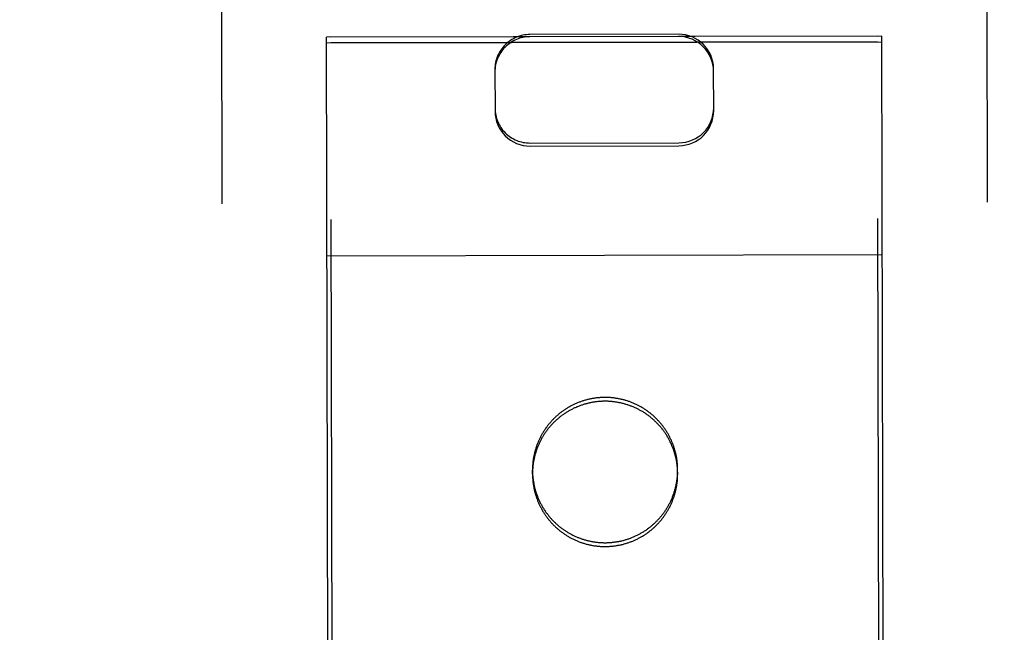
# Model space of a CAD drawing. Header units: inches. Extents: x 0 to 202, y 0 to 130.
# Tile 49 of 77: x 61.062 to 62.188, y 90.468 to 91.168. Entities that reach past the tile are written whole.
import ezdxf

# ---------------------------------------------------------------- set-up
doc = ezdxf.new("R2010")
doc.units = ezdxf.units.IN
doc.header["$LTSCALE"] = 11.091132
doc.header["$MEASUREMENT"] = 0
doc.linetypes.add('HIDDEN', pattern=[0.2, 0.1, -0.1])
doc.layers.get('0').update_dxf_attribs({"linetype": 'CONTINUOUS'})
for name, color, linetype in [('02___PRT_ALL_AXES', 7, 'CONTINUOUS'), ('DEFAULT_2', 8, 'HIDDEN'), ('DIMENSIONS', 7, 'CONTINUOUS')]:
    doc.layers.add(name, color=color, linetype=linetype)
doc.styles.get("Standard").update_dxf_attribs({"font": 'txt', "width": 0.8})
doc.dimstyles.new('DIMSTYLE_3', dxfattribs={"dimtxt": 0.925249, "dimasz": 1.186217, "dimexe": 0.09, "dimexo": 0.07, "dimgap": 0.039, "dimtad": 0, "dimtih": 1, "dimtoh": 1, "dimzin": 4, "dimdsep": 46, "dimtxsty": 'Standard', "dimblk": '_FILLED', "dimblk1": '_FILLED', "dimblk2": '_FILLED', "dimcen": 0.09, "dimadec": 0, "dimazin": 0, "dimtfac": 1, "dimtofl": 0, "dimtmove": 0, "dimatfit": 3, "dimldrblk": '_FILLED', "dimfxl": 0, "dimtolj": 1, "dimtzin": 4, "dimarcsym": 0})

# ---------------------------------------------------------------- blocks, each defined once
blk = doc.blocks.new('_FILLED')
at = {"color": 0, "linetype": 'ByBlock'}
blk.add_solid([(0, 0), (-1, 0.2), (-1, -0.2)], dxfattribs=at)
blk = doc.blocks.new('*D14')
at = {"layer": 'DIMENSIONS', "color": 2, "linetype": 'Continuous'}
for p, q in [((60.9661, 81.5855), (58.6019, 81.5855)), ((64.5911, 81.5855), (66.9635, 81.5855))]:
    blk.add_line(p, q, dxfattribs=at)
at = {"layer": 'DIMENSIONS', "color": 2, "linetype": 'Continuous', "xscale": 1.1862172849, "yscale": 1.1862172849, "zscale": 1.1862172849}
blk.add_blockref('_FILLED', (60.9661, 81.5855), dxfattribs=at)
at = {"layer": 'DIMENSIONS', "color": 2, "linetype": 'Continuous', "xscale": 1.1862172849, "yscale": 1.1862172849, "zscale": 1.1862172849, "rotation": 180}
blk.add_blockref('_FILLED', (64.5911, 81.5855), dxfattribs=at)
at = {"layer": 'DIMENSIONS', "color": 2, "linetype": 'Continuous', "insert": (58.1393, 82.0481), "char_height": 0.92525, "width": 2.960798, "attachment_point": 3, "line_spacing_factor": 0.9}
blk.add_mtext('3.63', dxfattribs=at)
blk = doc.blocks.new('*D17')
at = {"layer": 'DIMENSIONS', "color": 2, "linetype": 'Continuous'}
for p, q in [((50.4953, 92.2119), (50.4953, 95.7727)), ((50.4953, 95.7727), (51.5155, 95.7727)), ((50.4953, 91.0869), (50.4953, 88.7145))]:
    blk.add_line(p, q, dxfattribs=at)
at = {"layer": 'DIMENSIONS', "color": 2, "linetype": 'Continuous', "xscale": 1.1862172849, "yscale": 1.1862172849, "zscale": 1.1862172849}
for p, rotation in [((50.4953, 92.2119), 270), ((50.4953, 91.0869), 90)]:
    blk.add_blockref('_FILLED', p, dxfattribs=dict(at, rotation=rotation))
at = {"layer": 'DIMENSIONS', "color": 2, "linetype": 'Continuous', "insert": (51.9781, 96.2353), "char_height": 0.92525, "width": 2.960798, "attachment_point": 1, "line_spacing_factor": 0.9}
blk.add_mtext('1.13', dxfattribs=at)

msp = doc.modelspace()

# ---------------------------------------------------------------- linework, layer by layer
at = {"layer": '02___PRT_ALL_AXES', "color": 8, "linetype": 'HIDDEN'}
for p, q in [((62.043, 91.1497), (61.418, 91.1484)), ((61.4665, 67.6485), (61.418, 91.1484)), ((62.043, 91.1432), (61.418, 91.1419)), ((62.0915, 67.6498), (62.043, 91.1497)), ((61.6486, 90.6491), (61.6485, 90.6534)), ((61.8146, 90.6494), (61.8145, 90.6538))]:
    msp.add_line(p, q, dxfattribs=at)
for points in [[(61.8146, 90.6494), (61.8145, 90.6503), (61.8145, 90.6513), (61.8145, 90.6522), (61.8145, 90.6531), (61.8144, 90.654), (61.8144, 90.6549), (61.8143, 90.6558), (61.8142, 90.6568), (61.8141, 90.6577), (61.814, 90.6586), (61.8139, 90.6595), (61.8138, 90.6604), (61.8137, 90.6613), (61.8135, 90.6622), (61.8134, 90.6631), (61.8132, 90.664), (61.8131, 90.6649), (61.8129, 90.6658), (61.8127, 90.6667), (61.8125, 90.6676), (61.8123, 90.6685), (61.8121, 90.6694), (61.8118, 90.6703), (61.8116, 90.6712), (61.8114, 90.6721), (61.8111, 90.673), (61.8108, 90.6738), (61.8106, 90.6747), (61.8103, 90.6756), (61.81, 90.6764), (61.8097, 90.6773), (61.8094, 90.6782), (61.809, 90.679), (61.8087, 90.6799), (61.8083, 90.6807), (61.808, 90.6816), (61.8076, 90.6824), (61.8073, 90.6833), (61.8069, 90.6841), (61.8065, 90.6849), (61.8061, 90.6858), (61.8057, 90.6866), (61.8053, 90.6874), (61.8048, 90.6882), (61.8044, 90.689), (61.804, 90.6898), (61.8035, 90.6906), (61.803, 90.6914), (61.8026, 90.6922), (61.8021, 90.693), (61.8016, 90.6938), (61.8011, 90.6945), (61.8006, 90.6953), (61.8001, 90.6961), (61.7996, 90.6968), (61.799, 90.6976), (61.7985, 90.6983), (61.7979, 90.6991), (61.7974, 90.6998), (61.7968, 90.7005), (61.7963, 90.7012), (61.7957, 90.7019), (61.7951, 90.7026), (61.7945, 90.7033), (61.7939, 90.704), (61.7933, 90.7047), (61.7927, 90.7054), (61.792, 90.7061), (61.7914, 90.7067), (61.7908, 90.7074), (61.7901, 90.7081), (61.7895, 90.7087), (61.7888, 90.7093), (61.7881, 90.71), (61.7875, 90.7106), (61.7868, 90.7112), (61.7861, 90.7118), (61.7854, 90.7124), (61.7847, 90.713), (61.784, 90.7136), (61.7833, 90.7142), (61.7826, 90.7147), (61.7818, 90.7153), (61.7811, 90.7158), (61.7804, 90.7164), (61.7796, 90.7169), (61.7789, 90.7174), (61.7781, 90.718), (61.7773, 90.7185), (61.7766, 90.719), (61.7758, 90.7195), (61.775, 90.72), (61.7742, 90.7204), (61.7734, 90.7209), (61.7726, 90.7214), (61.7718, 90.7218), (61.771, 90.7222), (61.7702, 90.7227), (61.7694, 90.7231), (61.7686, 90.7235), (61.7678, 90.7239), (61.7669, 90.7243), (61.7661, 90.7247), (61.7653, 90.7251), (61.7644, 90.7254), (61.7636, 90.7258), (61.7627, 90.7262), (61.7619, 90.7265), (61.761, 90.7268), (61.7602, 90.7272), (61.7593, 90.7275), (61.7584, 90.7278), (61.7576, 90.7281), (61.7567, 90.7283), (61.7558, 90.7286), (61.7549, 90.7289), (61.7541, 90.7291), (61.7532, 90.7294), (61.7523, 90.7296), (61.7514, 90.7298), (61.7505, 90.73), (61.7496, 90.7303), (61.7487, 90.7304), (61.7478, 90.7306), (61.7469, 90.7308), (61.746, 90.731), (61.7451, 90.7311), (61.7442, 90.7313), (61.7433, 90.7314), (61.7424, 90.7315), (61.7415, 90.7316), (61.7405, 90.7317), (61.7396, 90.7318), (61.7387, 90.7319), (61.7378, 90.732), (61.7369, 90.7321), (61.736, 90.7321), (61.7351, 90.7322), (61.7341, 90.7322), (61.7332, 90.7322), (61.7323, 90.7322), (61.7314, 90.7322), (61.7305, 90.7322), (61.7295, 90.7322), (61.7286, 90.7322), (61.7277, 90.7321), (61.7268, 90.7321), (61.7259, 90.732), (61.725, 90.732), (61.7241, 90.7319), (61.7231, 90.7318), (61.7222, 90.7317), (61.7213, 90.7316), (61.7204, 90.7315), (61.7195, 90.7314), (61.7186, 90.7312), (61.7177, 90.7311), (61.7168, 90.7309), (61.7159, 90.7307), (61.715, 90.7306), (61.7141, 90.7304), (61.7132, 90.7302), (61.7123, 90.73), (61.7114, 90.7297), (61.7105, 90.7295), (61.7096, 90.7293), (61.7087, 90.729), (61.7078, 90.7288), (61.707, 90.7285), (61.7061, 90.7282), (61.7052, 90.7279), (61.7044, 90.7277), (61.7035, 90.7273), (61.7026, 90.727), (61.7018, 90.7267), (61.7009, 90.7264), (61.7001, 90.726), (61.6992, 90.7257), (61.6984, 90.7253), (61.6975, 90.7249), (61.6967, 90.7246), (61.6959, 90.7242), (61.695, 90.7238), (61.6942, 90.7234), (61.6934, 90.7229), (61.6926, 90.7225), (61.6918, 90.7221), (61.691, 90.7216), (61.6902, 90.7212), (61.6894, 90.7207), (61.6886, 90.7203), (61.6878, 90.7198), (61.687, 90.7193), (61.6863, 90.7188), (61.6855, 90.7183), (61.6847, 90.7178), (61.684, 90.7172), (61.6832, 90.7167), (61.6825, 90.7162)], [(61.6825, 90.7162), (61.6817, 90.7156), (61.681, 90.7151), (61.6803, 90.7145), (61.6796, 90.7139), (61.6789, 90.7134), (61.6782, 90.7128), (61.6775, 90.7122), (61.6768, 90.7116), (61.6761, 90.711), (61.6754, 90.7104), (61.6747, 90.7097), (61.6741, 90.7091), (61.6734, 90.7085), (61.6727, 90.7078), (61.6721, 90.7072), (61.6715, 90.7065), (61.6708, 90.7058), (61.6702, 90.7052), (61.6696, 90.7045), (61.669, 90.7038), (61.6684, 90.7031), (61.6678, 90.7024), (61.6672, 90.7017), (61.6666, 90.701), (61.6661, 90.7002), (61.6655, 90.6995), (61.665, 90.6988), (61.6644, 90.698), (61.6639, 90.6973), (61.6634, 90.6965), (61.6628, 90.6958), (61.6623, 90.695), (61.6618, 90.6943), (61.6613, 90.6935), (61.6608, 90.6927), (61.6604, 90.6919), (61.6599, 90.6911), (61.6594, 90.6903), (61.659, 90.6895), (61.6585, 90.6887), (61.6581, 90.6879), (61.6577, 90.6871), (61.6573, 90.6863), (61.6569, 90.6855), (61.6565, 90.6846), (61.6561, 90.6838), (61.6557, 90.683), (61.6553, 90.6821), (61.655, 90.6813), (61.6546, 90.6804), (61.6543, 90.6796), (61.654, 90.6787), (61.6536, 90.6779), (61.6533, 90.677), (61.653, 90.6761), (61.6527, 90.6753), (61.6525, 90.6744), (61.6522, 90.6735), (61.6519, 90.6726), (61.6517, 90.6717), (61.6514, 90.6709), (61.6512, 90.67), (61.651, 90.6691), (61.6507, 90.6682), (61.6505, 90.6673), (61.6503, 90.6664), (61.6502, 90.6655), (61.65, 90.6646), (61.6498, 90.6637), (61.6497, 90.6628), (61.6495, 90.6619), (61.6494, 90.661), (61.6493, 90.6601), (61.6491, 90.6592), (61.649, 90.6582), (61.649, 90.6573), (61.6489, 90.6564), (61.6488, 90.6555), (61.6487, 90.6546), (61.6487, 90.6537), (61.6486, 90.6527), (61.6486, 90.6518), (61.6486, 90.6509), (61.6486, 90.65), (61.6486, 90.6491)], [(61.6486, 90.6491), (61.6486, 90.6482), (61.6486, 90.6472), (61.6486, 90.6463), (61.6486, 90.6454), (61.6487, 90.6445), (61.6488, 90.6436), (61.6488, 90.6427), (61.6489, 90.6417), (61.649, 90.6408), (61.6491, 90.6399), (61.6492, 90.639), (61.6493, 90.6381), (61.6494, 90.6372), (61.6496, 90.6363), (61.6497, 90.6354), (61.6499, 90.6345), (61.6501, 90.6336), (61.6502, 90.6327), (61.6504, 90.6318), (61.6506, 90.6309), (61.6508, 90.63), (61.651, 90.6291), (61.6513, 90.6282), (61.6515, 90.6273), (61.6518, 90.6264), (61.652, 90.6255), (61.6523, 90.6247), (61.6526, 90.6238), (61.6528, 90.6229), (61.6531, 90.6221), (61.6534, 90.6212), (61.6538, 90.6203), (61.6541, 90.6195), (61.6544, 90.6186), (61.6548, 90.6178), (61.6551, 90.6169), (61.6555, 90.6161), (61.6559, 90.6152), (61.6562, 90.6144), (61.6566, 90.6136), (61.657, 90.6127), (61.6574, 90.6119), (61.6578, 90.6111), (61.6583, 90.6103), (61.6587, 90.6095), (61.6592, 90.6087), (61.6596, 90.6079), (61.6601, 90.6071), (61.6605, 90.6063), (61.661, 90.6055), (61.6615, 90.6047), (61.662, 90.604), (61.6625, 90.6032), (61.663, 90.6024), (61.6635, 90.6017), (61.6641, 90.6009), (61.6646, 90.6002), (61.6652, 90.5994), (61.6657, 90.5987), (61.6663, 90.598), (61.6669, 90.5973), (61.6674, 90.5966), (61.668, 90.5959), (61.6686, 90.5952), (61.6692, 90.5945), (61.6698, 90.5938), (61.6704, 90.5931), (61.6711, 90.5924), (61.6717, 90.5918), (61.6723, 90.5911), (61.673, 90.5904), (61.6736, 90.5898), (61.6743, 90.5892), (61.675, 90.5885), (61.6756, 90.5879), (61.6763, 90.5873), (61.677, 90.5867), (61.6777, 90.5861), (61.6784, 90.5855), (61.6791, 90.5849), (61.6798, 90.5843), (61.6806, 90.5838), (61.6813, 90.5832), (61.682, 90.5827), (61.6828, 90.5821), (61.6835, 90.5816), (61.6843, 90.5811), (61.685, 90.5805), (61.6858, 90.58), (61.6865, 90.5795), (61.6873, 90.579), (61.6881, 90.5785), (61.6889, 90.5781), (61.6897, 90.5776), (61.6905, 90.5771), (61.6913, 90.5767), (61.6921, 90.5763), (61.6929, 90.5758), (61.6937, 90.5754), (61.6945, 90.575), (61.6953, 90.5746), (61.6962, 90.5742), (61.697, 90.5738), (61.6978, 90.5734), (61.6987, 90.573), (61.6995, 90.5727), (61.7004, 90.5723), (61.7012, 90.572), (61.7021, 90.5717), (61.7029, 90.5713), (61.7038, 90.571), (61.7047, 90.5707), (61.7055, 90.5704), (61.7064, 90.5702), (61.7073, 90.5699), (61.7082, 90.5696), (61.7091, 90.5694), (61.7099, 90.5691), (61.7108, 90.5689), (61.7117, 90.5687), (61.7126, 90.5685), (61.7135, 90.5682), (61.7144, 90.5681), (61.7153, 90.5679), (61.7162, 90.5677), (61.7171, 90.5675), (61.718, 90.5674), (61.7189, 90.5672), (61.7198, 90.5671), (61.7207, 90.567), (61.7217, 90.5669), (61.7226, 90.5668), (61.7235, 90.5667), (61.7244, 90.5666), (61.7253, 90.5665), (61.7262, 90.5664), (61.7271, 90.5664), (61.7281, 90.5663), (61.729, 90.5663), (61.7299, 90.5663), (61.7308, 90.5663), (61.7317, 90.5663), (61.7326, 90.5663), (61.7336, 90.5663), (61.7345, 90.5663), (61.7354, 90.5664), (61.7363, 90.5664), (61.7372, 90.5665), (61.7381, 90.5665), (61.7391, 90.5666), (61.74, 90.5667), (61.7409, 90.5668), (61.7418, 90.5669), (61.7427, 90.567), (61.7436, 90.5671), (61.7445, 90.5673), (61.7454, 90.5674), (61.7463, 90.5676), (61.7472, 90.5678), (61.7481, 90.5679), (61.749, 90.5681), (61.7499, 90.5683), (61.7508, 90.5685), (61.7517, 90.5687), (61.7526, 90.569), (61.7535, 90.5692), (61.7544, 90.5695), (61.7553, 90.5697), (61.7561, 90.57), (61.757, 90.5703), (61.7579, 90.5705), (61.7588, 90.5708), (61.7596, 90.5712), (61.7605, 90.5715), (61.7613, 90.5718), (61.7622, 90.5721), (61.7631, 90.5725), (61.7639, 90.5728), (61.7647, 90.5732), (61.7656, 90.5736), (61.7664, 90.5739), (61.7672, 90.5743), (61.7681, 90.5747), (61.7689, 90.5751), (61.7697, 90.5756), (61.7705, 90.576), (61.7713, 90.5764), (61.7721, 90.5769), (61.7729, 90.5773), (61.7737, 90.5778), (61.7745, 90.5782), (61.7753, 90.5787), (61.7761, 90.5792), (61.7769, 90.5797), (61.7776, 90.5802), (61.7784, 90.5807), (61.7791, 90.5813), (61.7799, 90.5818), (61.7806, 90.5823)], [(61.7806, 90.5823), (61.7814, 90.5829), (61.7821, 90.5834), (61.7828, 90.584), (61.7835, 90.5846), (61.7843, 90.5851), (61.785, 90.5857), (61.7857, 90.5863), (61.7864, 90.5869), (61.787, 90.5875), (61.7877, 90.5881), (61.7884, 90.5888), (61.7891, 90.5894), (61.7897, 90.59), (61.7904, 90.5907), (61.791, 90.5913), (61.7916, 90.592), (61.7923, 90.5927), (61.7929, 90.5933), (61.7935, 90.594), (61.7941, 90.5947), (61.7947, 90.5954), (61.7953, 90.5961), (61.7959, 90.5968), (61.7965, 90.5975), (61.797, 90.5983), (61.7976, 90.599), (61.7982, 90.5997), (61.7987, 90.6005), (61.7992, 90.6012), (61.7998, 90.602), (61.8003, 90.6027), (61.8008, 90.6035), (61.8013, 90.6042), (61.8018, 90.605), (61.8023, 90.6058), (61.8027, 90.6066), (61.8032, 90.6074), (61.8037, 90.6082), (61.8041, 90.609), (61.8046, 90.6098), (61.805, 90.6106), (61.8054, 90.6114), (61.8058, 90.6122), (61.8062, 90.613), (61.8066, 90.6139), (61.807, 90.6147), (61.8074, 90.6155), (61.8078, 90.6164), (61.8081, 90.6172), (61.8085, 90.6181), (61.8088, 90.6189), (61.8091, 90.6198), (61.8095, 90.6206), (61.8098, 90.6215), (61.8101, 90.6224), (61.8104, 90.6232), (61.8107, 90.6241), (61.8109, 90.625), (61.8112, 90.6259), (61.8114, 90.6268), (61.8117, 90.6276), (61.8119, 90.6285), (61.8122, 90.6294), (61.8124, 90.6303), (61.8126, 90.6312), (61.8128, 90.6321), (61.8129, 90.633), (61.8131, 90.6339), (61.8133, 90.6348), (61.8134, 90.6357), (61.8136, 90.6366), (61.8137, 90.6375), (61.8138, 90.6384), (61.814, 90.6393), (61.8141, 90.6403), (61.8142, 90.6412), (61.8142, 90.6421), (61.8143, 90.643), (61.8144, 90.6439), (61.8144, 90.6448), (61.8145, 90.6457), (61.8145, 90.6467), (61.8145, 90.6476), (61.8146, 90.6485), (61.8146, 90.6494)]]:
    msp.add_lwpolyline(points, dxfattribs=at)
at = {"layer": 'DEFAULT_2', "color": 8, "linetype": 'HIDDEN'}
for p, q in [((61.2911, 92.067), (61.295, 90.1718)), ((62.1661, 92.0688), (62.17, 90.1736)), ((61.8155, 91.1518), (61.6455, 91.1514)), ((61.6455, 91.1489), (61.413, 91.1484)), ((61.415, 90.1732), (61.413, 91.1484)), ((61.413, 91.1418), (62.048, 91.1431)), ((62.048, 91.1497), (61.8155, 91.1492)), ((62.05, 90.1745), (62.048, 91.1497)), ((61.6056, 91.1117), (61.6057, 91.0638)), ((61.8557, 91.0644), (61.8556, 91.1122)), ((61.6458, 91.0274), (61.8158, 91.0278)), ((61.6458, 91.0239), (61.8158, 91.0243)), ((61.4135, 90.8986), (62.0485, 90.8999))]:
    msp.add_line(p, q, dxfattribs=at)
for points in [[(61.7314, 90.7366), (61.7305, 90.7366), (61.7295, 90.7366), (61.7286, 90.7365), (61.7277, 90.7365), (61.7268, 90.7365), (61.7259, 90.7364), (61.725, 90.7363), (61.724, 90.7363), (61.7231, 90.7362), (61.7222, 90.7361), (61.7213, 90.736), (61.7204, 90.7358), (61.7195, 90.7357), (61.7186, 90.7356), (61.7177, 90.7354), (61.7168, 90.7353), (61.7159, 90.7351), (61.715, 90.7349), (61.7141, 90.7347), (61.7132, 90.7345), (61.7123, 90.7343), (61.7114, 90.7341), (61.7105, 90.7339), (61.7096, 90.7336), (61.7087, 90.7334), (61.7078, 90.7331), (61.707, 90.7329), (61.7061, 90.7326), (61.7052, 90.7323), (61.7043, 90.732), (61.7035, 90.7317), (61.7026, 90.7314), (61.7018, 90.7311), (61.7009, 90.7307), (61.7001, 90.7304), (61.6992, 90.73), (61.6984, 90.7297), (61.6975, 90.7293), (61.6967, 90.7289), (61.6959, 90.7285), (61.695, 90.7281), (61.6942, 90.7277), (61.6934, 90.7273), (61.6926, 90.7269), (61.6918, 90.7264), (61.691, 90.726), (61.6902, 90.7255), (61.6894, 90.7251), (61.6886, 90.7246), (61.6878, 90.7241), (61.687, 90.7236), (61.6863, 90.7232), (61.6855, 90.7226), (61.6847, 90.7221), (61.684, 90.7216), (61.6832, 90.7211), (61.6825, 90.7205), (61.6817, 90.72), (61.681, 90.7194), (61.6803, 90.7189), (61.6796, 90.7183), (61.6788, 90.7177), (61.6781, 90.7171), (61.6774, 90.7165), (61.6768, 90.7159), (61.6761, 90.7153), (61.6754, 90.7147), (61.6747, 90.7141), (61.674, 90.7135), (61.6734, 90.7128), (61.6727, 90.7122), (61.6721, 90.7115), (61.6715, 90.7109), (61.6708, 90.7102), (61.6702, 90.7095), (61.6696, 90.7088), (61.669, 90.7081), (61.6684, 90.7074), (61.6678, 90.7067), (61.6672, 90.706), (61.6666, 90.7053), (61.6661, 90.7046), (61.6655, 90.7039), (61.665, 90.7031), (61.6644, 90.7024), (61.6639, 90.7017), (61.6633, 90.7009), (61.6628, 90.7001), (61.6623, 90.6994), (61.6618, 90.6986), (61.6613, 90.6978), (61.6608, 90.6971), (61.6604, 90.6963), (61.6599, 90.6955), (61.6594, 90.6947), (61.659, 90.6939), (61.6585, 90.6931), (61.6581, 90.6923), (61.6577, 90.6915), (61.6573, 90.6906), (61.6569, 90.6898), (61.6565, 90.689), (61.6561, 90.6882), (61.6557, 90.6873), (61.6553, 90.6865), (61.655, 90.6856), (61.6546, 90.6848), (61.6543, 90.6839), (61.654, 90.6831), (61.6536, 90.6822), (61.6533, 90.6814), (61.653, 90.6805), (61.6527, 90.6796), (61.6524, 90.6787), (61.6522, 90.6779), (61.6519, 90.677), (61.6517, 90.6761), (61.6514, 90.6752), (61.6512, 90.6743), (61.651, 90.6734), (61.6507, 90.6726), (61.6505, 90.6717), (61.6503, 90.6708), (61.6502, 90.6699), (61.65, 90.669), (61.6498, 90.6681), (61.6497, 90.6672), (61.6495, 90.6662), (61.6494, 90.6653), (61.6493, 90.6644), (61.6491, 90.6635), (61.649, 90.6626), (61.6489, 90.6617), (61.6489, 90.6608), (61.6488, 90.6599), (61.6487, 90.6589), (61.6487, 90.658), (61.6486, 90.6571), (61.6486, 90.6562), (61.6486, 90.6553), (61.6486, 90.6544), (61.6485, 90.6534)], [(61.8145, 90.6538), (61.8145, 90.6547), (61.8145, 90.6556), (61.8145, 90.6565), (61.8145, 90.6575), (61.8144, 90.6584), (61.8144, 90.6593), (61.8143, 90.6602), (61.8142, 90.6611), (61.8141, 90.662), (61.814, 90.6629), (61.8139, 90.6639), (61.8138, 90.6648), (61.8137, 90.6657), (61.8135, 90.6666), (61.8134, 90.6675), (61.8132, 90.6684), (61.8131, 90.6693), (61.8129, 90.6702), (61.8127, 90.6711), (61.8125, 90.672), (61.8123, 90.6729), (61.8121, 90.6738), (61.8118, 90.6747), (61.8116, 90.6756), (61.8113, 90.6764), (61.8111, 90.6773), (61.8108, 90.6782), (61.8105, 90.6791), (61.8103, 90.6799), (61.81, 90.6808), (61.8097, 90.6817), (61.8093, 90.6825), (61.809, 90.6834), (61.8087, 90.6843), (61.8083, 90.6851), (61.808, 90.686), (61.8076, 90.6868), (61.8073, 90.6876), (61.8069, 90.6885), (61.8065, 90.6893), (61.8061, 90.6901), (61.8057, 90.6909), (61.8053, 90.6918), (61.8048, 90.6926), (61.8044, 90.6934), (61.8039, 90.6942), (61.8035, 90.695), (61.803, 90.6958), (61.8026, 90.6966), (61.8021, 90.6974), (61.8016, 90.6981), (61.8011, 90.6989), (61.8006, 90.6997), (61.8001, 90.7004), (61.7996, 90.7012), (61.799, 90.7019), (61.7985, 90.7027), (61.7979, 90.7034), (61.7974, 90.7041), (61.7968, 90.7049), (61.7962, 90.7056), (61.7957, 90.7063), (61.7951, 90.707), (61.7945, 90.7077), (61.7939, 90.7084), (61.7933, 90.7091), (61.7927, 90.7098), (61.792, 90.7104), (61.7914, 90.7111), (61.7908, 90.7118), (61.7901, 90.7124), (61.7895, 90.7131), (61.7888, 90.7137), (61.7881, 90.7143), (61.7875, 90.7149), (61.7868, 90.7156), (61.7861, 90.7162), (61.7854, 90.7168), (61.7847, 90.7174), (61.784, 90.7179), (61.7833, 90.7185), (61.7825, 90.7191), (61.7818, 90.7196), (61.7811, 90.7202), (61.7803, 90.7207), (61.7796, 90.7213), (61.7788, 90.7218), (61.7781, 90.7223), (61.7773, 90.7228), (61.7766, 90.7233), (61.7758, 90.7238), (61.775, 90.7243), (61.7742, 90.7248), (61.7734, 90.7253), (61.7726, 90.7257), (61.7718, 90.7262), (61.771, 90.7266), (61.7702, 90.727), (61.7694, 90.7275), (61.7686, 90.7279), (61.7678, 90.7283), (61.7669, 90.7287), (61.7661, 90.7291), (61.7653, 90.7294), (61.7644, 90.7298), (61.7636, 90.7302), (61.7627, 90.7305), (61.7619, 90.7309), (61.761, 90.7312), (61.7602, 90.7315), (61.7593, 90.7318), (61.7584, 90.7321), (61.7576, 90.7324), (61.7567, 90.7327), (61.7558, 90.733), (61.7549, 90.7332), (61.754, 90.7335), (61.7532, 90.7337), (61.7523, 90.734), (61.7514, 90.7342), (61.7505, 90.7344), (61.7496, 90.7346), (61.7487, 90.7348), (61.7478, 90.735), (61.7469, 90.7352), (61.746, 90.7353), (61.7451, 90.7355), (61.7442, 90.7356), (61.7433, 90.7358), (61.7424, 90.7359), (61.7415, 90.736), (61.7405, 90.7361), (61.7396, 90.7362), (61.7387, 90.7363), (61.7378, 90.7364), (61.7369, 90.7364), (61.736, 90.7365), (61.735, 90.7365), (61.7341, 90.7366), (61.7332, 90.7366), (61.7323, 90.7366), (61.7314, 90.7366)], [(61.6485, 90.6534), (61.6486, 90.6525), (61.6486, 90.6516), (61.6486, 90.6507), (61.6486, 90.6498), (61.6487, 90.6489), (61.6487, 90.6479), (61.6488, 90.647), (61.6489, 90.6461), (61.649, 90.6452), (61.6491, 90.6443), (61.6492, 90.6434), (61.6493, 90.6425), (61.6494, 90.6416), (61.6496, 90.6406), (61.6497, 90.6397), (61.6499, 90.6388), (61.65, 90.6379), (61.6502, 90.637), (61.6504, 90.6361), (61.6506, 90.6352), (61.6508, 90.6343), (61.651, 90.6334), (61.6513, 90.6326), (61.6515, 90.6317), (61.6517, 90.6308), (61.652, 90.6299), (61.6523, 90.629), (61.6525, 90.6282), (61.6528, 90.6273), (61.6531, 90.6264), (61.6534, 90.6255), (61.6538, 90.6247), (61.6541, 90.6238), (61.6544, 90.623), (61.6548, 90.6221), (61.6551, 90.6213), (61.6555, 90.6204), (61.6558, 90.6196), (61.6562, 90.6188), (61.6566, 90.6179), (61.657, 90.6171), (61.6574, 90.6163), (61.6578, 90.6155), (61.6583, 90.6146), (61.6587, 90.6138), (61.6591, 90.613), (61.6596, 90.6122), (61.6601, 90.6114), (61.6605, 90.6107), (61.661, 90.6099), (61.6615, 90.6091), (61.662, 90.6083), (61.6625, 90.6076), (61.663, 90.6068), (61.6635, 90.606), (61.6641, 90.6053), (61.6646, 90.6045), (61.6652, 90.6038), (61.6657, 90.6031), (61.6663, 90.6024), (61.6668, 90.6016), (61.6674, 90.6009), (61.668, 90.6002), (61.6686, 90.5995), (61.6692, 90.5988), (61.6698, 90.5981), (61.6704, 90.5975), (61.6711, 90.5968), (61.6717, 90.5961), (61.6723, 90.5955), (61.673, 90.5948), (61.6736, 90.5942), (61.6743, 90.5935), (61.675, 90.5929), (61.6756, 90.5923), (61.6763, 90.5917), (61.677, 90.5911), (61.6777, 90.5905), (61.6784, 90.5899), (61.6791, 90.5893), (61.6798, 90.5887), (61.6806, 90.5881), (61.6813, 90.5876), (61.682, 90.587), (61.6828, 90.5865), (61.6835, 90.5859), (61.6842, 90.5854), (61.685, 90.5849), (61.6858, 90.5844), (61.6865, 90.5839), (61.6873, 90.5834), (61.6881, 90.5829), (61.6889, 90.5824), (61.6897, 90.582), (61.6905, 90.5815), (61.6913, 90.5811), (61.6921, 90.5806), (61.6929, 90.5802), (61.6937, 90.5798), (61.6945, 90.5793), (61.6953, 90.5789), (61.6962, 90.5785), (61.697, 90.5782), (61.6978, 90.5778), (61.6987, 90.5774), (61.6995, 90.5771), (61.7004, 90.5767), (61.7012, 90.5764), (61.7021, 90.576), (61.7029, 90.5757), (61.7038, 90.5754), (61.7047, 90.5751), (61.7055, 90.5748), (61.7064, 90.5745), (61.7073, 90.5742), (61.7082, 90.574), (61.7091, 90.5737), (61.7099, 90.5735), (61.7108, 90.5733), (61.7117, 90.573), (61.7126, 90.5728), (61.7135, 90.5726), (61.7144, 90.5724), (61.7153, 90.5722), (61.7162, 90.5721), (61.7171, 90.5719), (61.718, 90.5717), (61.7189, 90.5716), (61.7198, 90.5715), (61.7207, 90.5713), (61.7216, 90.5712), (61.7226, 90.5711), (61.7235, 90.571), (61.7244, 90.5709), (61.7253, 90.5709), (61.7262, 90.5708), (61.7271, 90.5707), (61.728, 90.5707), (61.729, 90.5707), (61.7299, 90.5706), (61.7308, 90.5706), (61.7317, 90.5706)], [(61.7317, 90.5706), (61.7326, 90.5706), (61.7336, 90.5706), (61.7345, 90.5707), (61.7354, 90.5707), (61.7363, 90.5708), (61.7372, 90.5708), (61.7381, 90.5709), (61.7391, 90.571), (61.74, 90.5711), (61.7409, 90.5712), (61.7418, 90.5713), (61.7427, 90.5714), (61.7436, 90.5715), (61.7445, 90.5716), (61.7454, 90.5718), (61.7463, 90.572), (61.7472, 90.5721), (61.7481, 90.5723), (61.749, 90.5725), (61.7499, 90.5727), (61.7508, 90.5729), (61.7517, 90.5731), (61.7526, 90.5733), (61.7535, 90.5736), (61.7544, 90.5738), (61.7553, 90.5741), (61.7561, 90.5743), (61.757, 90.5746), (61.7579, 90.5749), (61.7587, 90.5752), (61.7596, 90.5755), (61.7605, 90.5758), (61.7613, 90.5762), (61.7622, 90.5765), (61.763, 90.5768), (61.7639, 90.5772), (61.7647, 90.5775), (61.7656, 90.5779), (61.7664, 90.5783), (61.7672, 90.5787), (61.7681, 90.5791), (61.7689, 90.5795), (61.7697, 90.5799), (61.7705, 90.5803), (61.7713, 90.5808), (61.7721, 90.5812), (61.7729, 90.5817), (61.7737, 90.5821), (61.7745, 90.5826), (61.7753, 90.5831), (61.7761, 90.5836), (61.7768, 90.5841), (61.7776, 90.5846), (61.7784, 90.5851), (61.7791, 90.5856), (61.7799, 90.5861), (61.7806, 90.5867), (61.7814, 90.5872), (61.7821, 90.5878), (61.7828, 90.5883), (61.7835, 90.5889), (61.7842, 90.5895), (61.785, 90.5901), (61.7857, 90.5907), (61.7863, 90.5913), (61.787, 90.5919), (61.7877, 90.5925), (61.7884, 90.5931), (61.789, 90.5938), (61.7897, 90.5944), (61.7904, 90.5951), (61.791, 90.5957), (61.7916, 90.5964), (61.7923, 90.597), (61.7929, 90.5977), (61.7935, 90.5984), (61.7941, 90.5991), (61.7947, 90.5998), (61.7953, 90.6005), (61.7959, 90.6012), (61.7965, 90.6019), (61.797, 90.6026), (61.7976, 90.6033), (61.7981, 90.6041), (61.7987, 90.6048), (61.7992, 90.6056), (61.7998, 90.6063), (61.8003, 90.6071), (61.8008, 90.6078), (61.8013, 90.6086), (61.8018, 90.6094), (61.8023, 90.6102), (61.8027, 90.6109), (61.8032, 90.6117), (61.8037, 90.6125), (61.8041, 90.6133), (61.8046, 90.6141), (61.805, 90.6149), (61.8054, 90.6158), (61.8058, 90.6166), (61.8062, 90.6174), (61.8066, 90.6182), (61.807, 90.6191), (61.8074, 90.6199), (61.8078, 90.6207), (61.8081, 90.6216), (61.8085, 90.6224), (61.8088, 90.6233), (61.8091, 90.6241), (61.8095, 90.625), (61.8098, 90.6259), (61.8101, 90.6267), (61.8104, 90.6276), (61.8106, 90.6285), (61.8109, 90.6294), (61.8112, 90.6302), (61.8114, 90.6311), (61.8117, 90.632), (61.8119, 90.6329), (61.8121, 90.6338), (61.8124, 90.6347), (61.8126, 90.6356), (61.8128, 90.6365), (61.8129, 90.6374), (61.8131, 90.6383), (61.8133, 90.6392), (61.8134, 90.6401), (61.8136, 90.641), (61.8137, 90.6419), (61.8138, 90.6428), (61.814, 90.6437), (61.8141, 90.6446), (61.8142, 90.6455), (61.8142, 90.6464), (61.8143, 90.6474), (61.8144, 90.6483), (61.8144, 90.6492), (61.8145, 90.6501), (61.8145, 90.651), (61.8145, 90.6519), (61.8145, 90.6529), (61.8145, 90.6538)]]:
    msp.add_lwpolyline(points, dxfattribs=at)
for centre, ratio, start_param, end_param in [((61.6456, 91.1117), 0.992087, 1.570796, 3.141593), ((61.8156, 91.1121), 0.992087, 0, 1.570796), ((61.6456, 91.1089), 0.999289, 1.570796, 3.141593), ((61.8156, 91.1092), 0.999289, 0, 1.570796), ((61.6457, 91.0671), 0.992087, -3.141593, -1.570796), ((61.6457, 91.0639), 0.999289, 3.141593, 4.712389), ((61.8157, 91.0674), 0.992087, -1.570796, 0), ((61.8157, 91.0643), 0.999289, -1.570796, 0)]:
    msp.add_ellipse(centre, major_axis=(0.04, 0.0001), ratio=ratio, start_param=start_param, end_param=end_param, dxfattribs=at)

# ---------------------------------------------------------------- dimensions: what is measured, and where the dimension line sits
at = {"layer": 'DIMENSIONS', "color": 2, "linetype": 'Continuous'}
for base, p1, p2, angle, picture, middle in [((50.4953481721, 92.2119135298), (60.9660504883, 91.0869135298), (64.5710504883, 92.2119135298), 90, '*D17', (53.4585189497, 95.7727161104)), ((60.9660504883, 81.5854577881), (64.5910504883, 92.0879135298), (60.9660504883, 91.0869135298), 180, '*D14', (56.6589098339, 81.5854577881))]:
    dim = msp.add_linear_dim(base=base, p1=p1, p2=p2, angle=angle, dimstyle='DIMSTYLE_3', dxfattribs=at)
    dim.commit()
    dim.dimension.update_dxf_attribs({"geometry": picture, "text_midpoint": middle, "dimtype": 160})

doc.saveas('drawing.dxf')
